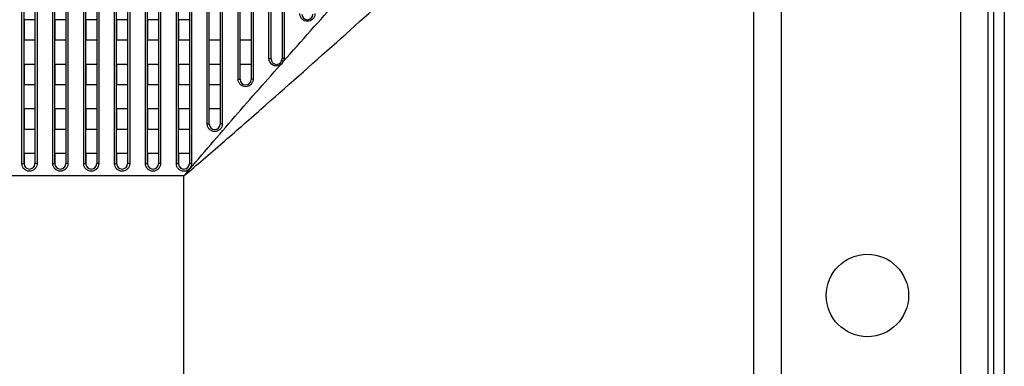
# Model space of a CAD drawing. Header units: millimetres. Extents: x -6054 to 364, y -1866 to 3094.
# Tile 212 of 256: x -3195 to -3051, y 799 to 850. Entities that reach past the tile are written whole.
import ezdxf

# ---------------------------------------------------------------- set-up
doc = ezdxf.new("R2010")
doc.units = ezdxf.units.MM
doc.header["$LTSCALE"] = 65.395
doc.layers.get('0').update_dxf_attribs({"linetype": 'CONTINUOUS'})

msp = doc.modelspace()

# ---------------------------------------------------------------- linework, layer by layer
at = {"linetype": 'Continuous'}
for p, q in [((-3051.37, 940.08), (-3051.37, -14.55)), ((-3057.7, 145.42), (-3057.7, 938.92)), ((-3053.73, 719.65), (-3053.73, 938.92)), ((-3052.93, 938.92), (-3052.93, 719.65)), ((-3194.52, 828.73), (-3194.52, 900.38)), ((-3194.22, 828.72), (-3194.22, 900.18)), ((-3192.62, 900.18), (-3192.62, 828.72)), ((-3192.32, 900.38), (-3192.32, 828.73)), ((-3190.02, 828.73), (-3190.02, 900.38)), ((-3189.72, 828.72), (-3189.72, 900.18)), ((-3188.12, 900.18), (-3188.12, 828.72)), ((-3187.82, 900.38), (-3187.82, 828.73)), ((-3185.52, 828.73), (-3185.52, 900.38)), ((-3185.22, 828.72), (-3185.22, 900.18)), ((-3183.62, 900.18), (-3183.62, 828.72)), ((-3183.32, 900.38), (-3183.32, 828.73)), ((-3181.02, 828.73), (-3181.02, 900.38)), ((-3180.72, 828.72), (-3180.72, 900.18)), ((-3179.12, 900.18), (-3179.12, 828.72)), ((-3178.82, 900.38), (-3178.82, 828.73)), ((-3176.52, 828.73), (-3176.52, 900.38)), ((-3176.22, 828.72), (-3176.22, 900.18)), ((-3174.62, 900.18), (-3174.62, 828.72)), ((-3174.32, 900.38), (-3174.32, 828.73)), ((-3172.02, 828.73), (-3172.02, 900.38)), ((-3171.72, 828.72), (-3171.72, 900.18)), ((-3170.12, 900.18), (-3170.12, 828.72)), ((-3169.82, 900.38), (-3169.82, 828.73)), ((-3167.52, 834.5), (-3167.52, 900.38)), ((-3167.22, 834.47), (-3167.22, 900.18)), ((-3165.62, 900.18), (-3165.62, 834.47)), ((-3165.32, 900.38), (-3165.32, 834.5)), ((-3163.02, 841.02), (-3163.02, 900.38)), ((-3162.72, 840.97), (-3162.72, 900.18)), ((-3161.12, 900.18), (-3161.12, 840.97)), ((-3160.82, 900.38), (-3160.82, 841.02)), ((-3158.52, 844.03), (-3158.52, 900.38)), ((-3158.22, 843.97), (-3158.22, 900.18)), ((-3156.62, 900.18), (-3156.62, 843.97)), ((-3156.32, 900.38), (-3156.32, 844.03)), ((-3087.87, 719.65), (-3087.87, 898.37)), ((-3083.9, 898.37), (-3083.9, 773.88)), ((-3192.62, 849.67), (-3194.22, 849.67)), ((-3192.62, 849.67), (-3194.22, 849.67)), ((-3194.22, 849.67), (-3194.22, 846.67)), ((-3194.22, 849.67), (-3194.22, 846.67)), ((-3192.62, 849.67), (-3192.62, 846.67)), ((-3192.62, 849.67), (-3192.62, 846.67)), ((-3188.12, 849.67), (-3189.72, 849.67)), ((-3188.12, 849.67), (-3189.72, 849.67)), ((-3189.72, 849.67), (-3189.72, 846.67)), ((-3189.72, 849.67), (-3189.72, 846.67)), ((-3188.12, 849.67), (-3188.12, 846.67)), ((-3188.12, 849.67), (-3188.12, 846.67)), ((-3183.62, 849.67), (-3185.22, 849.67)), ((-3183.62, 849.67), (-3185.22, 849.67)), ((-3185.22, 849.67), (-3185.22, 846.67)), ((-3185.22, 849.67), (-3185.22, 846.67)), ((-3183.62, 849.67), (-3183.62, 846.67)), ((-3183.62, 849.67), (-3183.62, 846.67)), ((-3179.12, 849.67), (-3180.72, 849.67)), ((-3179.12, 849.67), (-3180.72, 849.67)), ((-3180.72, 849.67), (-3180.72, 846.67)), ((-3180.72, 849.67), (-3180.72, 846.67)), ((-3179.12, 849.67), (-3179.12, 846.67)), ((-3179.12, 849.67), (-3179.12, 846.67)), ((-3174.62, 849.67), (-3176.22, 849.67)), ((-3174.62, 849.67), (-3176.22, 849.67)), ((-3176.22, 849.67), (-3176.22, 846.67)), ((-3176.22, 849.67), (-3176.22, 846.67)), ((-3174.62, 849.67), (-3174.62, 846.67)), ((-3174.62, 849.67), (-3174.62, 846.67)), ((-3170.12, 849.67), (-3171.72, 849.67)), ((-3170.12, 849.67), (-3171.72, 849.67)), ((-3171.72, 849.67), (-3171.72, 846.67)), ((-3171.72, 849.67), (-3171.72, 846.67)), ((-3170.12, 849.67), (-3170.12, 846.67)), ((-3170.12, 849.67), (-3170.12, 846.67)), ((-3192.62, 846.67), (-3194.22, 846.67)), ((-3192.62, 846.67), (-3194.22, 846.67)), ((-3188.12, 846.67), (-3189.72, 846.67)), ((-3188.12, 846.67), (-3189.72, 846.67)), ((-3183.62, 846.67), (-3185.22, 846.67)), ((-3183.62, 846.67), (-3185.22, 846.67)), ((-3179.12, 846.67), (-3180.72, 846.67)), ((-3179.12, 846.67), (-3180.72, 846.67)), ((-3174.62, 846.67), (-3176.22, 846.67)), ((-3174.62, 846.67), (-3176.22, 846.67)), ((-3170.12, 846.67), (-3171.72, 846.67)), ((-3170.12, 846.67), (-3171.72, 846.67)), ((-3165.62, 846.67), (-3167.22, 846.67)), ((-3161.12, 846.67), (-3162.72, 846.67)), ((-3192.62, 843.17), (-3194.22, 843.17)), ((-3192.62, 843.17), (-3194.22, 843.17)), ((-3194.22, 843.17), (-3194.22, 840.17)), ((-3194.22, 843.17), (-3194.22, 840.17)), ((-3192.62, 843.17), (-3192.62, 840.17)), ((-3192.62, 843.17), (-3192.62, 840.17)), ((-3188.12, 843.17), (-3189.72, 843.17)), ((-3188.12, 843.17), (-3189.72, 843.17)), ((-3189.72, 843.17), (-3189.72, 840.17)), ((-3189.72, 843.17), (-3189.72, 840.17)), ((-3188.12, 843.17), (-3188.12, 840.17)), ((-3188.12, 843.17), (-3188.12, 840.17)), ((-3183.62, 843.17), (-3185.22, 843.17)), ((-3183.62, 843.17), (-3185.22, 843.17)), ((-3185.22, 843.17), (-3185.22, 840.17)), ((-3185.22, 843.17), (-3185.22, 840.17)), ((-3183.62, 843.17), (-3183.62, 840.17)), ((-3183.62, 843.17), (-3183.62, 840.17)), ((-3179.12, 843.17), (-3180.72, 843.17)), ((-3179.12, 843.17), (-3180.72, 843.17)), ((-3180.72, 843.17), (-3180.72, 840.17)), ((-3180.72, 843.17), (-3180.72, 840.17)), ((-3179.12, 843.17), (-3179.12, 840.17)), ((-3179.12, 843.17), (-3179.12, 840.17)), ((-3174.62, 843.17), (-3176.22, 843.17)), ((-3174.62, 843.17), (-3176.22, 843.17)), ((-3176.22, 843.17), (-3176.22, 840.17)), ((-3176.22, 843.17), (-3176.22, 840.17)), ((-3174.62, 843.17), (-3174.62, 840.17)), ((-3174.62, 843.17), (-3174.62, 840.17)), ((-3170.12, 843.17), (-3171.72, 843.17)), ((-3170.12, 843.17), (-3171.72, 843.17)), ((-3171.72, 843.17), (-3171.72, 840.17)), ((-3171.72, 843.17), (-3171.72, 840.17)), ((-3170.12, 843.17), (-3170.12, 840.17)), ((-3170.12, 843.17), (-3170.12, 840.17)), ((-3165.62, 843.17), (-3167.22, 843.17)), ((-3161.12, 843.17), (-3162.72, 843.17)), ((-3192.62, 840.17), (-3194.22, 840.17)), ((-3192.62, 840.17), (-3194.22, 840.17)), ((-3188.12, 840.17), (-3189.72, 840.17)), ((-3188.12, 840.17), (-3189.72, 840.17)), ((-3183.62, 840.17), (-3185.22, 840.17)), ((-3183.62, 840.17), (-3185.22, 840.17)), ((-3179.12, 840.17), (-3180.72, 840.17)), ((-3179.12, 840.17), (-3180.72, 840.17)), ((-3174.62, 840.17), (-3176.22, 840.17)), ((-3174.62, 840.17), (-3176.22, 840.17)), ((-3170.12, 840.17), (-3171.72, 840.17)), ((-3170.12, 840.17), (-3171.72, 840.17)), ((-3165.62, 840.17), (-3167.22, 840.17)), ((-3192.62, 836.67), (-3194.22, 836.67)), ((-3192.62, 836.67), (-3194.22, 836.67)), ((-3194.22, 836.67), (-3194.22, 833.67)), ((-3194.22, 836.67), (-3194.22, 833.67)), ((-3192.62, 836.67), (-3192.62, 833.67)), ((-3192.62, 836.67), (-3192.62, 833.67)), ((-3188.12, 836.67), (-3189.72, 836.67)), ((-3188.12, 836.67), (-3189.72, 836.67)), ((-3189.72, 836.67), (-3189.72, 833.67)), ((-3189.72, 836.67), (-3189.72, 833.67)), ((-3188.12, 836.67), (-3188.12, 833.67)), ((-3188.12, 836.67), (-3188.12, 833.67)), ((-3183.62, 836.67), (-3185.22, 836.67)), ((-3183.62, 836.67), (-3185.22, 836.67)), ((-3185.22, 836.67), (-3185.22, 833.67)), ((-3185.22, 836.67), (-3185.22, 833.67)), ((-3183.62, 836.67), (-3183.62, 833.67)), ((-3183.62, 836.67), (-3183.62, 833.67)), ((-3179.12, 836.67), (-3180.72, 836.67)), ((-3179.12, 836.67), (-3180.72, 836.67)), ((-3180.72, 836.67), (-3180.72, 833.67)), ((-3180.72, 836.67), (-3180.72, 833.67)), ((-3179.12, 836.67), (-3179.12, 833.67)), ((-3179.12, 836.67), (-3179.12, 833.67)), ((-3174.62, 836.67), (-3176.22, 836.67)), ((-3174.62, 836.67), (-3176.22, 836.67)), ((-3176.22, 836.67), (-3176.22, 833.67)), ((-3176.22, 836.67), (-3176.22, 833.67)), ((-3174.62, 836.67), (-3174.62, 833.67)), ((-3174.62, 836.67), (-3174.62, 833.67)), ((-3170.12, 836.67), (-3171.72, 836.67)), ((-3170.12, 836.67), (-3171.72, 836.67)), ((-3171.72, 836.67), (-3171.72, 833.67)), ((-3171.72, 836.67), (-3171.72, 833.67)), ((-3170.12, 836.67), (-3170.12, 833.67)), ((-3170.12, 836.67), (-3170.12, 833.67)), ((-3165.62, 836.67), (-3167.22, 836.67)), ((-3192.62, 833.67), (-3194.22, 833.67)), ((-3192.62, 833.67), (-3194.22, 833.67)), ((-3188.12, 833.67), (-3189.72, 833.67)), ((-3188.12, 833.67), (-3189.72, 833.67)), ((-3183.62, 833.67), (-3185.22, 833.67)), ((-3183.62, 833.67), (-3185.22, 833.67)), ((-3179.12, 833.67), (-3180.72, 833.67)), ((-3179.12, 833.67), (-3180.72, 833.67)), ((-3174.62, 833.67), (-3176.22, 833.67)), ((-3174.62, 833.67), (-3176.22, 833.67)), ((-3170.12, 833.67), (-3171.72, 833.67)), ((-3170.12, 833.67), (-3171.72, 833.67)), ((-3192.62, 830.17), (-3194.22, 830.17)), ((-3192.62, 830.17), (-3194.22, 830.17)), ((-3194.22, 830.17), (-3194.22, 828.72)), ((-3194.22, 830.17), (-3194.22, 828.72)), ((-3192.62, 830.17), (-3192.62, 828.72)), ((-3192.62, 830.17), (-3192.62, 828.72)), ((-3188.12, 830.17), (-3189.72, 830.17)), ((-3188.12, 830.17), (-3189.72, 830.17)), ((-3189.72, 830.17), (-3189.72, 828.72)), ((-3189.72, 830.17), (-3189.72, 828.72)), ((-3188.12, 830.17), (-3188.12, 828.72)), ((-3188.12, 830.17), (-3188.12, 828.72)), ((-3183.62, 830.17), (-3185.22, 830.17)), ((-3183.62, 830.17), (-3185.22, 830.17)), ((-3185.22, 830.17), (-3185.22, 828.72)), ((-3185.22, 830.17), (-3185.22, 828.72)), ((-3183.62, 830.17), (-3183.62, 828.72)), ((-3183.62, 830.17), (-3183.62, 828.72)), ((-3179.12, 830.17), (-3180.72, 830.17)), ((-3179.12, 830.17), (-3180.72, 830.17)), ((-3180.72, 830.17), (-3180.72, 828.72)), ((-3180.72, 830.17), (-3180.72, 828.72)), ((-3179.12, 830.17), (-3179.12, 828.72)), ((-3179.12, 830.17), (-3179.12, 828.72)), ((-3174.62, 830.17), (-3176.22, 830.17)), ((-3174.62, 830.17), (-3176.22, 830.17)), ((-3176.22, 830.17), (-3176.22, 828.72)), ((-3176.22, 830.17), (-3176.22, 828.72)), ((-3174.62, 830.17), (-3174.62, 828.72)), ((-3174.62, 830.17), (-3174.62, 828.72)), ((-3170.12, 830.17), (-3171.72, 830.17)), ((-3170.12, 830.17), (-3171.72, 830.17)), ((-3171.72, 830.17), (-3171.72, 828.72)), ((-3171.72, 830.17), (-3171.72, 828.72)), ((-3170.12, 830.17), (-3170.12, 828.72)), ((-3170.12, 830.17), (-3170.12, 828.72)), ((-3170.93, 826.92), (-3196.83, 826.92)), ((-3170.93, 719.65), (-3170.93, 826.92))]:
    msp.add_line(p, q, dxfattribs=at)
msp.add_circle((-3071.32, 809.52), 6, dxfattribs=at)
for centre, radius, start, end in [((-3152.92, 850.47), 0.8, 180, 360), ((-3157.42, 843.97), 0.8, 180, 360), ((-3157.4, 844.01), 1.07, 298.9225, 338.0208), ((-3161.92, 840.97), 0.8, 180, 360), ((-3166.42, 834.47), 0.8, 180, 360), ((-3193.42, 828.72), 0.8, 180, 360), ((-3193.42, 828.72), 0.8, 180.0012, 359.9988), ((-3193.42, 828.72), 0.8, 180.0012, 359.9988), ((-3188.92, 828.72), 0.8, 180, 360), ((-3188.92, 828.72), 0.8, 180.0012, 359.9988), ((-3188.92, 828.72), 0.8, 180.0012, 359.9988), ((-3184.42, 828.72), 0.8, 180, 360), ((-3184.42, 828.72), 0.8, 180.0012, 359.9988), ((-3184.42, 828.72), 0.8, 180.0012, 359.9988), ((-3179.92, 828.72), 0.8, 180, 360), ((-3179.92, 828.72), 0.8, 180.0012, 359.9988), ((-3179.92, 828.72), 0.8, 180.0012, 359.9988), ((-3175.42, 828.72), 0.8, 180, 360), ((-3175.42, 828.72), 0.8, 180.0012, 359.9988), ((-3175.42, 828.72), 0.8, 180.0012, 359.9988), ((-3170.92, 828.72), 0.8, 180, 360), ((-3170.92, 828.72), 0.8, 180.0012, 359.9988), ((-3170.92, 828.72), 0.8, 180.0012, 359.9988)]:
    msp.add_arc(centre, radius, start, end, dxfattribs=at)
for points, knots in [([(-3156.41, 843.61), (-3153.78, 846.57), (-3148.54, 852.46), (-3140.72, 861.22), (-3133.03, 869.85), (-3125.52, 878.33), (-3118.27, 886.64), (-3112.45, 893.46), (-3108.03, 898.8), (-3104.94, 902.64), (-3102.08, 906.34), (-3100.31, 908.79), (-3099.49, 909.98)], [0, 0, 0, 0, 0.136019, 0.270336, 0.402597, 0.532337, 0.658852, 0.780956, 0.839723, 0.896388, 0.950218, 1, 1, 1, 1]), ([(-3170.93, 826.92), (-3169.04, 828.52), (-3165.29, 831.74), (-3157.87, 838.22), (-3148.74, 846.32), (-3137.94, 855.97), (-3127.34, 865.42), (-3118.61, 873.12), (-3111.75, 879.1), (-3106.72, 883.42), (-3101.79, 887.57), (-3096.99, 891.5), (-3093.08, 894.57), (-3090.06, 896.83), (-3088.59, 897.87), (-3087.87, 898.37)], [0, 0, 0, 0, 0.067833, 0.135457, 0.269629, 0.4019, 0.531753, 0.658497, 0.720368, 0.780958, 0.839933, 0.896779, 0.950646, 0.976027, 1, 1, 1, 1]), ([(-3151.82, 850.55), (-3151.82, 850.41), (-3151.88, 850.12), (-3152.12, 849.75), (-3152.49, 849.5), (-3152.92, 849.41), (-3153.36, 849.5), (-3153.73, 849.75), (-3153.97, 850.12), (-3154.02, 850.41), (-3154.02, 850.55)], [0, 0, 0, 0, 0.123059, 0.247265, 0.373059, 0.499998, 0.626938, 0.752733, 0.87694, 1, 1, 1, 1]), ([(-3156.88, 843.07), (-3157.05, 842.97), (-3157.44, 842.87), (-3158.01, 843.04), (-3158.42, 843.46), (-3158.52, 843.84), (-3158.52, 844.03)], [0, 0, 0, 0, 0.251577, 0.503097, 0.752598, 1, 1, 1, 1]), ([(-3158.52, 844.03), (-3158.48, 844.03), (-3158.41, 844.03), (-3158.32, 844.01), (-3158.26, 844), (-3158.22, 843.98), (-3158.22, 843.97)], [0, 0, 0, 0, 0.366235, 0.67931, 0.895963, 1, 1, 1, 1]), ([(-3156.41, 843.61), (-3156.44, 843.62), (-3156.5, 843.64), (-3156.59, 843.66), (-3156.64, 843.67), (-3156.68, 843.67), (-3156.68, 843.66)], [0, 0, 0, 0, 0.373025, 0.686125, 0.899884, 1, 1, 1, 1]), ([(-3156.32, 844.03), (-3156.36, 844.03), (-3156.43, 844.03), (-3156.53, 844.01), (-3156.59, 844), (-3156.62, 843.98), (-3156.62, 843.97)], [0, 0, 0, 0, 0.366235, 0.67931, 0.895963, 1, 1, 1, 1]), ([(-3170.93, 826.92), (-3168.62, 829.65), (-3163.96, 835.05), (-3159.24, 840.4), (-3156.88, 843.07)], [0, 0, 0, 0, 0.501415, 1, 1, 1, 1]), ([(-3156.88, 843.07), (-3156.9, 843.1), (-3156.93, 843.15), (-3156.97, 843.2), (-3157, 843.24), (-3157.01, 843.26), (-3157.02, 843.27), (-3157.03, 843.27), (-3157.03, 843.27)], [0, 0, 0, 0, 0.388406, 0.706177, 0.826386, 0.915998, 0.973108, 1, 1, 1, 1]), ([(-3160.82, 841.02), (-3160.82, 840.88), (-3160.88, 840.59), (-3161.12, 840.22), (-3161.49, 839.97), (-3161.92, 839.89), (-3162.36, 839.97), (-3162.72, 840.22), (-3162.97, 840.59), (-3163.02, 840.88), (-3163.02, 841.02)], [0, 0, 0, 0, 0.124153, 0.248834, 0.374188, 0.499999, 0.625811, 0.751165, 0.875846, 1, 1, 1, 1]), ([(-3163.02, 841.02), (-3162.98, 841.02), (-3162.91, 841.02), (-3162.82, 841.01), (-3162.76, 841), (-3162.72, 840.98), (-3162.72, 840.97)], [0, 0, 0, 0, 0.370117, 0.68581, 0.902307, 1, 1, 1, 1]), ([(-3160.82, 841.02), (-3160.86, 841.02), (-3160.93, 841.02), (-3161.03, 841.01), (-3161.08, 841), (-3161.12, 840.98), (-3161.12, 840.97)], [0, 0, 0, 0, 0.370117, 0.68581, 0.902307, 1, 1, 1, 1]), ([(-3165.32, 834.5), (-3165.32, 834.36), (-3165.38, 834.07), (-3165.62, 833.7), (-3165.99, 833.45), (-3166.42, 833.37), (-3166.86, 833.45), (-3167.22, 833.7), (-3167.47, 834.07), (-3167.52, 834.36), (-3167.52, 834.5)], [0, 0, 0, 0, 0.124711, 0.249617, 0.37474, 0.499999, 0.625258, 0.750382, 0.875288, 1, 1, 1, 1]), ([(-3167.52, 834.5), (-3167.48, 834.5), (-3167.41, 834.5), (-3167.33, 834.49), (-3167.28, 834.49), (-3167.25, 834.48), (-3167.23, 834.48), (-3167.22, 834.47), (-3167.22, 834.47)], [0, 0, 0, 0, 0.377051, 0.697385, 0.820842, 0.913529, 0.972694, 1, 1, 1, 1]), ([(-3165.32, 834.5), (-3165.36, 834.5), (-3165.43, 834.5), (-3165.52, 834.49), (-3165.57, 834.49), (-3165.6, 834.48), (-3165.61, 834.48), (-3165.62, 834.47), (-3165.62, 834.47)], [0, 0, 0, 0, 0.377051, 0.697385, 0.820842, 0.913529, 0.972694, 1, 1, 1, 1]), ([(-3194.52, 828.73), (-3194.48, 828.73), (-3194.43, 828.73), (-3194.36, 828.72), (-3194.31, 828.72), (-3194.28, 828.72), (-3194.25, 828.72), (-3194.24, 828.72), (-3194.23, 828.72), (-3194.23, 828.72), (-3194.22, 828.72), (-3194.22, 828.72)], [0, 0, 0, 0, 0.382157, 0.554824, 0.706188, 0.830445, 0.922843, 0.955953, 0.979901, 0.994515, 1, 1, 1, 1]), ([(-3192.32, 828.73), (-3192.32, 828.58), (-3192.38, 828.29), (-3192.62, 827.93), (-3192.99, 827.68), (-3193.42, 827.59), (-3193.86, 827.68), (-3194.22, 827.93), (-3194.47, 828.29), (-3194.52, 828.58), (-3194.52, 828.73)], [0, 0, 0, 0, 0.124989, 0.249991, 0.374997, 0.5, 0.625003, 0.750008, 0.875011, 1, 1, 1, 1]), ([(-3192.32, 828.73), (-3192.36, 828.73), (-3192.42, 828.73), (-3192.49, 828.72), (-3192.53, 828.72), (-3192.57, 828.72), (-3192.59, 828.72), (-3192.61, 828.72), (-3192.62, 828.72), (-3192.62, 828.72), (-3192.62, 828.72), (-3192.62, 828.72)], [0, 0, 0, 0, 0.382157, 0.554824, 0.706188, 0.830445, 0.922843, 0.955953, 0.979901, 0.994515, 1, 1, 1, 1]), ([(-3190.02, 828.73), (-3189.98, 828.73), (-3189.93, 828.73), (-3189.86, 828.72), (-3189.81, 828.72), (-3189.78, 828.72), (-3189.75, 828.72), (-3189.74, 828.72), (-3189.73, 828.72), (-3189.73, 828.72), (-3189.72, 828.72), (-3189.72, 828.72)], [0, 0, 0, 0, 0.382157, 0.554824, 0.706188, 0.830445, 0.922843, 0.955953, 0.979901, 0.994515, 1, 1, 1, 1]), ([(-3187.82, 828.73), (-3187.82, 828.58), (-3187.88, 828.29), (-3188.12, 827.93), (-3188.49, 827.68), (-3188.92, 827.59), (-3189.36, 827.68), (-3189.72, 827.93), (-3189.97, 828.29), (-3190.02, 828.58), (-3190.02, 828.73)], [0, 0, 0, 0, 0.124989, 0.249991, 0.374997, 0.5, 0.625003, 0.750008, 0.875011, 1, 1, 1, 1]), ([(-3187.82, 828.73), (-3187.86, 828.73), (-3187.92, 828.73), (-3187.99, 828.72), (-3188.03, 828.72), (-3188.07, 828.72), (-3188.09, 828.72), (-3188.11, 828.72), (-3188.12, 828.72), (-3188.12, 828.72), (-3188.12, 828.72), (-3188.12, 828.72)], [0, 0, 0, 0, 0.382157, 0.554824, 0.706188, 0.830445, 0.922843, 0.955953, 0.979901, 0.994515, 1, 1, 1, 1]), ([(-3185.52, 828.73), (-3185.48, 828.73), (-3185.43, 828.73), (-3185.36, 828.72), (-3185.31, 828.72), (-3185.28, 828.72), (-3185.25, 828.72), (-3185.24, 828.72), (-3185.23, 828.72), (-3185.23, 828.72), (-3185.22, 828.72), (-3185.22, 828.72)], [0, 0, 0, 0, 0.382157, 0.554824, 0.706188, 0.830445, 0.922843, 0.955953, 0.979901, 0.994515, 1, 1, 1, 1]), ([(-3183.32, 828.73), (-3183.32, 828.58), (-3183.38, 828.29), (-3183.62, 827.93), (-3183.99, 827.68), (-3184.42, 827.59), (-3184.86, 827.68), (-3185.22, 827.93), (-3185.47, 828.29), (-3185.52, 828.58), (-3185.52, 828.73)], [0, 0, 0, 0, 0.124989, 0.249991, 0.374997, 0.5, 0.625003, 0.750008, 0.875011, 1, 1, 1, 1]), ([(-3183.32, 828.73), (-3183.36, 828.73), (-3183.42, 828.73), (-3183.49, 828.72), (-3183.53, 828.72), (-3183.57, 828.72), (-3183.59, 828.72), (-3183.61, 828.72), (-3183.62, 828.72), (-3183.62, 828.72), (-3183.62, 828.72), (-3183.62, 828.72)], [0, 0, 0, 0, 0.382157, 0.554824, 0.706188, 0.830445, 0.922843, 0.955953, 0.979901, 0.994515, 1, 1, 1, 1]), ([(-3181.02, 828.73), (-3180.98, 828.73), (-3180.93, 828.73), (-3180.86, 828.72), (-3180.81, 828.72), (-3180.78, 828.72), (-3180.75, 828.72), (-3180.74, 828.72), (-3180.73, 828.72), (-3180.73, 828.72), (-3180.72, 828.72), (-3180.72, 828.72)], [0, 0, 0, 0, 0.382157, 0.554824, 0.706188, 0.830445, 0.922843, 0.955953, 0.979901, 0.994515, 1, 1, 1, 1]), ([(-3178.82, 828.73), (-3178.82, 828.58), (-3178.88, 828.29), (-3179.12, 827.93), (-3179.49, 827.68), (-3179.92, 827.59), (-3180.36, 827.68), (-3180.72, 827.93), (-3180.97, 828.29), (-3181.02, 828.58), (-3181.02, 828.73)], [0, 0, 0, 0, 0.124989, 0.249991, 0.374997, 0.5, 0.625003, 0.750008, 0.875011, 1, 1, 1, 1]), ([(-3178.82, 828.73), (-3178.86, 828.73), (-3178.92, 828.73), (-3178.99, 828.72), (-3179.03, 828.72), (-3179.07, 828.72), (-3179.09, 828.72), (-3179.11, 828.72), (-3179.12, 828.72), (-3179.12, 828.72), (-3179.12, 828.72), (-3179.12, 828.72)], [0, 0, 0, 0, 0.382157, 0.554824, 0.706188, 0.830445, 0.922843, 0.955953, 0.979901, 0.994515, 1, 1, 1, 1]), ([(-3174.32, 828.73), (-3174.32, 828.58), (-3174.38, 828.29), (-3174.62, 827.93), (-3174.99, 827.68), (-3175.42, 827.59), (-3175.86, 827.68), (-3176.22, 827.93), (-3176.47, 828.29), (-3176.52, 828.58), (-3176.52, 828.73)], [0, 0, 0, 0, 0.124989, 0.249991, 0.374997, 0.5, 0.625003, 0.750008, 0.875011, 1, 1, 1, 1]), ([(-3176.52, 828.73), (-3176.48, 828.73), (-3176.43, 828.73), (-3176.36, 828.72), (-3176.31, 828.72), (-3176.28, 828.72), (-3176.25, 828.72), (-3176.24, 828.72), (-3176.23, 828.72), (-3176.23, 828.72), (-3176.22, 828.72), (-3176.22, 828.72)], [0, 0, 0, 0, 0.382157, 0.554824, 0.706188, 0.830445, 0.922843, 0.955953, 0.979901, 0.994515, 1, 1, 1, 1]), ([(-3174.32, 828.73), (-3174.36, 828.73), (-3174.42, 828.73), (-3174.49, 828.72), (-3174.53, 828.72), (-3174.57, 828.72), (-3174.59, 828.72), (-3174.61, 828.72), (-3174.62, 828.72), (-3174.62, 828.72), (-3174.62, 828.72), (-3174.62, 828.72)], [0, 0, 0, 0, 0.382157, 0.554824, 0.706188, 0.830445, 0.922843, 0.955953, 0.979901, 0.994515, 1, 1, 1, 1]), ([(-3169.82, 828.73), (-3169.82, 828.58), (-3169.88, 828.29), (-3170.12, 827.93), (-3170.49, 827.68), (-3170.92, 827.59), (-3171.36, 827.68), (-3171.72, 827.93), (-3171.97, 828.29), (-3172.02, 828.58), (-3172.02, 828.73)], [0, 0, 0, 0, 0.124989, 0.249991, 0.374997, 0.5, 0.625003, 0.750008, 0.875011, 1, 1, 1, 1]), ([(-3172.02, 828.73), (-3171.98, 828.73), (-3171.93, 828.73), (-3171.86, 828.72), (-3171.81, 828.72), (-3171.78, 828.72), (-3171.75, 828.72), (-3171.74, 828.72), (-3171.73, 828.72), (-3171.73, 828.72), (-3171.72, 828.72), (-3171.72, 828.72)], [0, 0, 0, 0, 0.382157, 0.554824, 0.706188, 0.830445, 0.922843, 0.955953, 0.979901, 0.994515, 1, 1, 1, 1]), ([(-3169.82, 828.73), (-3169.86, 828.73), (-3169.92, 828.73), (-3169.99, 828.72), (-3170.03, 828.72), (-3170.07, 828.72), (-3170.09, 828.72), (-3170.11, 828.72), (-3170.12, 828.72), (-3170.12, 828.72), (-3170.12, 828.72), (-3170.12, 828.72)], [0, 0, 0, 0, 0.382157, 0.554824, 0.706188, 0.830445, 0.922843, 0.955953, 0.979901, 0.994515, 1, 1, 1, 1])]:
    msp.add_open_spline(points, degree=3, knots=knots, dxfattribs=at)
msp.add_open_spline([(-3156.32, 844.03), (-3156.32, 843.88), (-3156.35, 843.74), (-3156.41, 843.61)], degree=3, dxfattribs=at)

doc.saveas('drawing.dxf')
